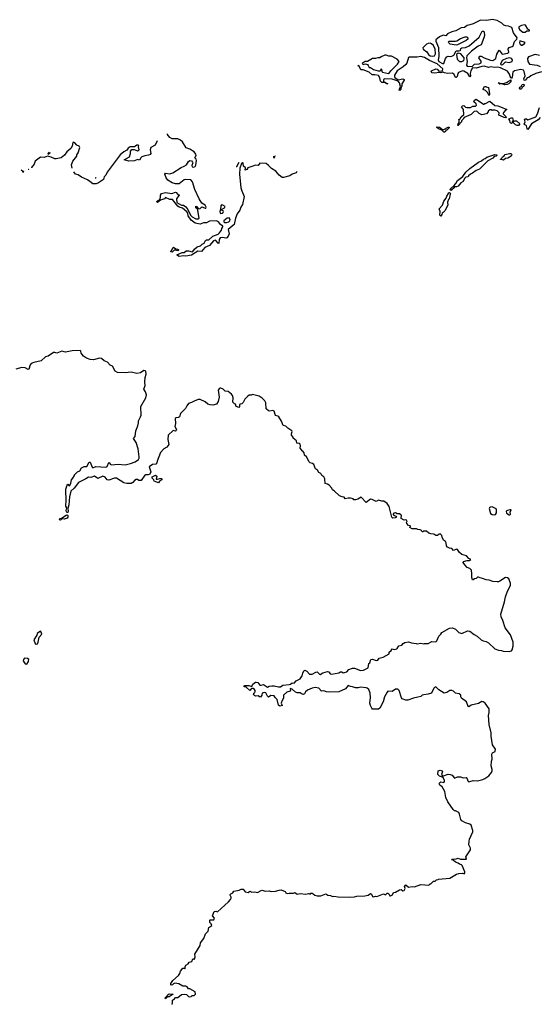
# Model space of a CAD drawing. Extents: x 2219101 to 2444320, y 201258 to 358766.
# Tile 177 of 256: x 2288627 to 2295853, y 345066 to 358766. Entities that reach past the tile are written whole.
import ezdxf

# ---------------------------------------------------------------- set-up
doc = ezdxf.new("R2010")
doc.units = 0

msp = doc.modelspace()

# ---------------------------------------------------------------- linework, layer by layer
at = {"layer": '0CON10XD'}
for points in [[(2294875, 358113), (2294922, 358118), (2294950, 358145), (2295015, 358153), (2295043, 358167), (2295045, 358190), (2295014, 358234), (2295025, 358256), (2295045, 358257), (2295085, 358233), (2295175, 358203), (2295205, 358200), (2295222, 358205), (2295246, 358225), (2295264, 358285), (2295295, 358340), (2295335, 358286), (2295415, 358298), (2295428, 358315), (2295420, 358355), (2295435, 358378), (2295475, 358391), (2295487, 358403), (2295510, 358460), (2295538, 358495), (2295543, 358515), (2295496, 358585), (2295470, 358655), (2295425, 358674), (2295389, 358679), (2295360, 358690), (2295333, 358715), (2295265, 358756), (2295195, 358766), (2295125, 358753), (2295033, 358757), (2294934, 358706), (2294885, 358694), (2294850, 358685), (2294813, 358657), (2294765, 358651), (2294691, 358609), (2294635, 358595), (2294575, 358567), (2294555, 358542), (2294515, 358548), (2294466, 358525), (2294412, 358485), (2294413, 358465), (2294450, 358380), (2294456, 358255), (2294448, 358205), (2294454, 358184), (2294505, 358157), (2294526, 358154), (2294546, 358224), (2294565, 358250), (2294585, 358260), (2294615, 358253), (2294635, 358258), (2294666, 358274), (2294695, 358332), (2294735, 358332), (2294752, 358338), (2294758, 358342), (2294763, 358365), (2294774, 358376), (2294825, 358381), (2294879, 358401), (2295016, 358524), (2295056, 358604), (2295075, 358607), (2295086, 358595), (2295091, 358545), (2295083, 358513), (2295044, 358416), (2295004, 358396), (2294910, 358330), (2294846, 358265), (2294838, 358235), (2294848, 358185), (2294841, 358131), (2294849, 358119), (2294875, 358113)], [(2295655, 358592), (2295678, 358612), (2295715, 358610), (2295718, 358615), (2295710, 358625), (2295692, 358632), (2295660, 358690), (2295645, 358693), (2295605, 358686), (2295570, 358665), (2295570, 358645), (2295580, 358625), (2295625, 358592), (2295655, 358592)], [(2294695, 358410), (2294615, 358424), (2294594, 358445), (2294590, 358455), (2294595, 358469), (2294685, 358466), (2294707, 358473), (2294758, 358505), (2294820, 358525), (2294845, 358526), (2294858, 358515), (2294860, 358495), (2294837, 358475), (2294715, 358414), (2294695, 358410)], [(2294365, 358257), (2294395, 358263), (2294408, 358292), (2294406, 358354), (2294382, 358405), (2294355, 358432), (2294335, 358440), (2294305, 358436), (2294285, 358426), (2294241, 358385), (2294234, 358374), (2294237, 358357), (2294289, 358319), (2294311, 358281), (2294335, 358263), (2294365, 358257)], [(2295615, 358412), (2295648, 358435), (2295655, 358450), (2295580, 358470), (2295578, 358445), (2295588, 358425), (2295605, 358412), (2295615, 358412)], [(2295885, 358041), (2295803, 358017), (2295735, 357983), (2295705, 357960), (2295683, 357957), (2295655, 357919), (2295644, 357924), (2295639, 357945), (2295654, 357985), (2295644, 358044), (2295633, 358065), (2295595, 358071), (2295506, 358054), (2295484, 358035), (2295477, 357965), (2295465, 357950), (2295455, 357950), (2295439, 358009), (2295409, 358049), (2295315, 358094), (2295275, 358106), (2295225, 358102), (2295185, 358108), (2295145, 358099), (2295088, 358118), (2295054, 358116), (2294975, 358091), (2294922, 358098), (2294899, 358055), (2294892, 358015), (2294896, 357985), (2294885, 357970), (2294857, 358017), (2294805, 358050), (2294785, 358052), (2294730, 358030), (2294720, 358015), (2294710, 357975), (2294695, 357962), (2294685, 357962), (2294671, 358005), (2294645, 358020), (2294575, 358018), (2294535, 358024), (2294515, 358034), (2294485, 358024), (2294465, 358032), (2294395, 358023), (2294365, 358027), (2294351, 358045), (2294352, 358055), (2294415, 358083), (2294432, 358075), (2294455, 358048), (2294507, 358053), (2294513, 358083), (2294431, 358151), (2294328, 358198), (2294255, 358238), (2294205, 358254), (2294155, 358244), (2294045, 358242), (2294035, 358238), (2294009, 358161), (2293998, 358142), (2293960, 358110), (2293878, 358055), (2293841, 357995), (2293838, 357975), (2293843, 357963), (2293890, 357930), (2293955, 357941), (2293972, 357935), (2293973, 357925), (2293941, 357875), (2293940, 357845), (2293928, 357822), (2293926, 357795), (2293915, 357780), (2293903, 357785), (2293922, 357835), (2293908, 357888), (2293888, 357908), (2293805, 357937), (2293705, 357941), (2293686, 357934), (2293687, 357907), (2293748, 357872), (2293730, 357875), (2293730, 357880), (2293702, 357892), (2293664, 357894), (2293645, 357908), (2293633, 357955), (2293615, 357988), (2293565, 357999), (2293528, 357998), (2293486, 358036), (2293405, 358068), (2293370, 358070), (2293345, 358130), (2293324, 358121)], [(2293755, 358017), (2293765, 358020), (2293786, 358054), (2293881, 358145), (2293904, 358184), (2293878, 358215), (2293795, 358258), (2293758, 358258), (2293725, 358273), (2293705, 358271), (2293655, 358250), (2293635, 358234), (2293605, 358235), (2293575, 358224), (2293534, 358226), (2293465, 358182), (2293430, 358185), (2293390, 358155), (2293405, 358140), (2293435, 358150), (2293465, 358140), (2293475, 358130), (2293485, 358100), (2293505, 358100), (2293545, 358073), (2293610, 358055), (2293635, 358054), (2293648, 358062), (2293655, 358080), (2293660, 358075), (2293661, 358045), (2293674, 358034), (2293755, 358017)], [(2294775, 358182), (2294802, 358198), (2294809, 358215), (2294807, 358237), (2294761, 358291), (2294725, 358302), (2294701, 358279), (2294710, 358215), (2294745, 358183), (2294775, 358182)], [(2295855, 358266), (2295795, 358281), (2295701, 358249), (2295690, 358225), (2295692, 358182), (2295715, 358148), (2295825, 358134), (2295865, 358116)], [(2295325, 358138), (2295345, 358142), (2295383, 358177), (2295435, 358172), (2295475, 358182), (2295478, 358205), (2295468, 358225), (2295445, 358237), (2295395, 358226), (2295335, 358198), (2295312, 358145), (2295325, 358138)], [(2295375, 357858), (2295332, 357872), (2295305, 357870), (2295280, 357885), (2295295, 357887), (2295317, 357877), (2295355, 357879), (2295398, 357892), (2295455, 357930), (2295455, 357902), (2295428, 357875), (2295405, 357864), (2295375, 357858)], [(2295595, 357798), (2295585, 357800), (2295578, 357815), (2295582, 357825), (2295600, 357835), (2295616, 357864), (2295638, 357868), (2295644, 357855), (2295639, 357841), (2295616, 357824), (2295605, 357803), (2295595, 357798)], [(2295155, 357710), (2295133, 357753), (2295105, 357780), (2295073, 357793), (2295070, 357805), (2295090, 357835), (2295108, 357838), (2295115, 357830), (2295145, 357822), (2295160, 357735), (2295155, 357710)], [(2294725, 357293), (2294720, 357295), (2294723, 357317), (2294740, 357335), (2294740, 357365), (2294733, 357377), (2294748, 357382), (2294768, 357415), (2294803, 357447), (2294797, 357517), (2294770, 357555), (2294783, 357567), (2294805, 357570), (2294825, 357550), (2294843, 357543), (2294895, 357542), (2294928, 357562), (2294967, 357563), (2294980, 357575), (2294977, 357597), (2294942, 357625), (2294950, 357645), (2294975, 357660), (2295075, 357590), (2295085, 357590), (2295095, 357600), (2295105, 357600), (2295165, 357632), (2295232, 357572), (2295275, 357566), (2295315, 357553), (2295400, 357515), (2295385, 357510), (2295354, 357476), (2295350, 357465), (2295350, 357455), (2295387, 357417), (2295390, 357405), (2295385, 357402), (2295365, 357404), (2295290, 357435), (2295295, 357470), (2295265, 357498), (2295235, 357507), (2295202, 357508), (2295195, 357500), (2295185, 357510), (2295165, 357510), (2295140, 357495), (2295140, 357485), (2295118, 357455), (2295055, 357440), (2295015, 357462), (2294985, 357492), (2294945, 357488), (2294905, 357448), (2294810, 357405), (2294792, 357388), (2294790, 357375), (2294772, 357358), (2294770, 357345), (2294725, 357293)], [(2295866, 357405), (2295836, 357374), (2295744, 357315), (2295695, 357238), (2295685, 357250), (2295675, 357290), (2295665, 357300), (2295652, 357302), (2295643, 357313), (2295654, 357345), (2295649, 357375), (2295654, 357386), (2295675, 357388), (2295695, 357370), (2295803, 357415), (2295826, 357454), (2295857, 357545)], [(2295465, 357323), (2295455, 357325), (2295446, 357335), (2295442, 357362), (2295430, 357385), (2295465, 357401), (2295478, 357398), (2295490, 357365), (2295473, 357347), (2295480, 357335), (2295465, 357323)], [(2295565, 357293), (2295545, 357294), (2295523, 357303), (2295490, 357335), (2295492, 357348), (2295511, 357359), (2295535, 357357), (2295580, 357315), (2295565, 357293)], [(2292479, 356653), (2292471, 356635), (2292415, 356618), (2292385, 356592), (2292295, 356568), (2292275, 356569), (2292233, 356603), (2292188, 356658), (2292130, 356695), (2292088, 356738), (2292053, 356763), (2291965, 356769), (2291943, 356737), (2291905, 356740), (2291855, 356724), (2291799, 356705), (2291785, 356683), (2291764, 356674), (2291768, 356705), (2291739, 356729), (2291735, 356770), (2291725, 356778), (2291712, 356765), (2291690, 356700), (2291684, 356615), (2291703, 356425), (2291714, 356384), (2291750, 356305), (2291726, 356195), (2291700, 356155), (2291687, 356115), (2291649, 356065), (2291627, 356005), (2291608, 355915), (2291526, 355845), (2291539, 355785), (2291527, 355753), (2291508, 355732), (2291495, 355727), (2291445, 355735), (2291415, 355729), (2291400, 355705), (2291395, 355653), (2291385, 355656), (2291355, 355695), (2291345, 355698), (2291322, 355688), (2291265, 355623), (2291202, 355598), (2291155, 355542), (2291104, 355544), (2291015, 355491), (2290935, 355476), (2290905, 355482), (2290845, 355473), (2290820, 355485), (2290812, 355495), (2290885, 355528), (2290912, 355528), (2290941, 355549), (2290975, 355549), (2291025, 355534), (2291035, 355538), (2291056, 355575), (2291093, 355607), (2291140, 355620), (2291165, 355642), (2291194, 355655), (2291210, 355695), (2291225, 355701), (2291259, 355701), (2291311, 355755), (2291385, 355782), (2291405, 355798), (2291432, 355835), (2291439, 355861), (2291454, 355885), (2291451, 355895), (2291420, 355915), (2291391, 355951), (2291365, 355965), (2291265, 355961), (2291225, 355941), (2291185, 355938), (2291135, 355921), (2291067, 355935), (2291011, 355975), (2290971, 356035), (2290963, 356075), (2290951, 356091), (2290891, 356141), (2290845, 356156), (2290825, 356171), (2290750, 356265), (2290714, 356264), (2290655, 356290), (2290640, 356275), (2290586, 356254), (2290545, 356222), (2290540, 356225), (2290530, 356235), (2290574, 356266), (2290583, 356295), (2290584, 356325), (2290600, 356345), (2290655, 356360), (2290744, 356346), (2290795, 356368), (2290805, 356362), (2290825, 356332), (2290850, 356325), (2290840, 356320), (2290808, 356272), (2290813, 356223), (2290875, 356187), (2290905, 356186), (2290935, 356164), (2290965, 356125), (2291004, 356044), (2291025, 356021), (2291075, 355995), (2291108, 355995), (2291121, 356005), (2291105, 356112), (2291099, 356129), (2291075, 356148), (2291075, 356170), (2291085, 356168), (2291114, 356134), (2291135, 356138), (2291160, 356160), (2291175, 356159), (2291205, 356142), (2291215, 356144), (2291218, 356155), (2291205, 356185), (2291161, 356211), (2291121, 356271), (2291063, 356403), (2291028, 356508), (2291005, 356536), (2290935, 356544), (2290915, 356539), (2290845, 356481), (2290795, 356480), (2290745, 356497), (2290686, 356535), (2290663, 356565), (2290646, 356615), (2290655, 356628), (2290715, 356622), (2290755, 356634), (2290871, 356709), (2290912, 356728), (2290945, 356744), (2290975, 356794), (2290995, 356807), (2291015, 356802), (2291032, 356785), (2291034, 356775), (2291019, 356735), (2291026, 356716), (2291044, 356714), (2291065, 356724), (2291075, 356743), (2291084, 356805), (2291079, 356825), (2291064, 356845), (2291079, 356875), (2291075, 356895), (2291055, 356927), (2290995, 356964), (2290944, 356984), (2290890, 357065), (2290865, 357090), (2290825, 357106), (2290745, 357108), (2290716, 357126), (2290679, 357175), (2290680, 357179)], [(2294535, 357200), (2294525, 357200), (2294498, 357228), (2294450, 357245), (2294430, 357265), (2294430, 357275), (2294465, 357268), (2294505, 357240), (2294525, 357240), (2294585, 357268), (2294598, 357268), (2294598, 357262), (2294565, 357230), (2294552, 357228), (2294548, 357212), (2294535, 357200)], [(2289357, 356701), (2289345, 356745), (2289367, 356795), (2289421, 356865), (2289422, 356885), (2289441, 356915), (2289464, 356985), (2289454, 357004), (2289422, 357022), (2289395, 357054), (2289375, 357061), (2289364, 357056), (2289355, 357005), (2289338, 356972), (2289284, 356926), (2289248, 356882), (2289205, 356845), (2289135, 356828), (2289115, 356830), (2289065, 356855), (2289033, 356863), (2289015, 356865), (2288965, 356850), (2288915, 356852), (2288844, 356795), (2288828, 356755), (2288791, 356709), (2288787, 356707)], [(2290540, 357078), (2290509, 357021), (2290449, 356985), (2290439, 356955), (2290450, 356905), (2290440, 356890), (2290420, 356880), (2290365, 356872), (2290325, 356858), (2290310, 356845), (2290295, 356809), (2290265, 356820), (2290225, 356804), (2290145, 356799), (2290082, 356815), (2290155, 356858), (2290166, 356905), (2290166, 356935), (2290185, 356958), (2290219, 356959), (2290265, 356942), (2290289, 356955), (2290279, 356995), (2290283, 357015), (2290275, 357021), (2290255, 357019), (2290224, 356996), (2290165, 356998), (2290135, 356976), (2290118, 356952), (2290075, 356929), (2290024, 356886), (2289844, 356646), (2289827, 356603), (2289803, 356577), (2289790, 356540), (2289725, 356495), (2289692, 356482), (2289642, 356482), (2289603, 356515), (2289568, 356538), (2289485, 356575), (2289441, 356605), (2289405, 356616), (2289380, 356651)], [(2289037, 356922), (2289035, 356922), (2289017, 356905), (2289025, 356894), (2289052, 356915), (2289050, 356918)], [(2294625, 356390), (2294610, 356405), (2294645, 356440), (2294658, 356442), (2294662, 356455), (2294692, 356485), (2294714, 356526), (2294787, 356583), (2294830, 356645), (2294885, 356697), (2295005, 356784), (2295049, 356801), (2295075, 356823), (2295098, 356832), (2295122, 356855), (2295235, 356891), (2295260, 356885), (2295262, 356875), (2295255, 356868), (2295225, 356862), (2295205, 356837), (2295135, 356800), (2295020, 356685), (2294975, 356668), (2294925, 356628), (2294895, 356618), (2294870, 356595), (2294865, 356580), (2294830, 356575), (2294813, 356557), (2294792, 356515), (2294760, 356495), (2294725, 356450), (2294702, 356438), (2294672, 356438), (2294662, 356428), (2294660, 356415), (2294642, 356408), (2294625, 356390)], [(2295355, 356813), (2295310, 356825), (2295325, 356830), (2295341, 356859), (2295365, 356872), (2295380, 356890), (2295437, 356903), (2295455, 356902), (2295468, 356895), (2295470, 356885), (2295463, 356867), (2295415, 356838), (2295384, 356836), (2295355, 356813)], [(2291637, 356724), (2291645, 356722), (2291679, 356785)], [(2292158, 356867), (2292155, 356860), (2292155, 356850), (2292165, 356842), (2292178, 356865), (2292177, 356870)], [(2288678, 356662), (2288677, 356645), (2288675, 356640), (2288670, 356655), (2288648, 356674)], [(2288753, 356684), (2288750, 356682), (2288745, 356680)], [(2289678, 356567), (2289685, 356564), (2289692, 356570)], [(2294485, 356030), (2294470, 356045), (2294472, 356095), (2294460, 356135), (2294508, 356185), (2294525, 356242), (2294559, 356281), (2294565, 356310), (2294590, 356345), (2294592, 356358), (2294605, 356360), (2294620, 356345), (2294612, 356338), (2294598, 356275), (2294588, 356262), (2294577, 356225), (2294580, 356185), (2294540, 356105), (2294518, 356082), (2294500, 356075), (2294497, 356053), (2294485, 356030)], [(2291425, 356067), (2291445, 356072), (2291458, 356085), (2291459, 356099), (2291455, 356107), (2291432, 356115), (2291432, 356125), (2291475, 356150), (2291482, 356165), (2291452, 356185), (2291435, 356189), (2291425, 356177), (2291421, 356125), (2291410, 356095), (2291415, 356075), (2291425, 356067)], [(2291505, 355943), (2291535, 355953), (2291549, 355965), (2291552, 355985), (2291541, 356011), (2291513, 356005), (2291467, 355965), (2291467, 355955), (2291478, 355945), (2291505, 355943)], [(2290745, 355533), (2290730, 355535), (2290730, 355545), (2290742, 355558), (2290755, 355593), (2290765, 355601), (2290798, 355578), (2290820, 355575), (2290838, 355565), (2290825, 355550), (2290795, 355560), (2290775, 355558), (2290745, 355533)], [(2294458, 351608), (2294435, 351590), (2294415, 351590), (2294387, 351607), (2294345, 351610), (2294315, 351620), (2294285, 351648), (2294245, 351650), (2294235, 351640), (2294225, 351640), (2294215, 351660), (2294197, 351667), (2294165, 351670), (2294145, 351680), (2294085, 351680), (2294052, 351702), (2294060, 351725), (2294035, 351728), (2294010, 351755), (2294008, 351772), (2294017, 351785), (2294005, 351802), (2293995, 351807), (2293975, 351802), (2293934, 351824), (2293930, 351835), (2293936, 351866), (2293928, 351878), (2293909, 351889), (2293875, 351888), (2293855, 351903), (2293832, 351898), (2293819, 351885), (2293820, 351875), (2293859, 351859), (2293867, 351845), (2293847, 351833), (2293815, 351829), (2293804, 351844), (2293764, 351994), (2293736, 352036), (2293690, 352065), (2293665, 352067), (2293615, 352082), (2293585, 352060), (2293528, 352088), (2293505, 352092), (2293445, 352050), (2293375, 352123), (2293328, 352092), (2293295, 352083), (2293275, 352083), (2293265, 352098), (2293225, 352110), (2293195, 352110), (2293155, 352100), (2293141, 352121), (2293110, 352125), (2293075, 352142), (2293000, 352210), (2292975, 352222), (2292968, 352248), (2292930, 352290), (2292905, 352302), (2292875, 352313), (2292870, 352375), (2292856, 352406), (2292828, 352425), (2292815, 352450), (2292787, 352467), (2292766, 352496), (2292742, 352515), (2292715, 352578), (2292701, 352591), (2292665, 352602), (2292654, 352614), (2292614, 352684), (2292588, 352705), (2292581, 352741), (2292565, 352760), (2292550, 352765), (2292550, 352775), (2292528, 352805), (2292533, 352835), (2292528, 352858), (2292515, 352867), (2292482, 352872), (2292478, 352905), (2292428, 352945), (2292428, 352955), (2292407, 352987), (2292407, 353005), (2292418, 353035), (2292412, 353045), (2292355, 353080), (2292328, 353108), (2292290, 353120), (2292268, 353178), (2292229, 353239), (2292215, 353250), (2292185, 353260), (2292165, 353317), (2292145, 353326), (2292105, 353318), (2292087, 353325), (2292055, 353352), (2292051, 353435), (2292035, 353463), (2291999, 353499), (2291955, 353526), (2291865, 353552), (2291845, 353542), (2291818, 353542), (2291801, 353529), (2291758, 353485), (2291735, 353440), (2291715, 353420), (2291693, 353417), (2291685, 353410), (2291683, 353385), (2291675, 353368), (2291638, 353385), (2291628, 353415), (2291615, 353420), (2291592, 353445), (2291596, 353506), (2291588, 353535), (2291573, 353553), (2291525, 353592), (2291485, 353597), (2291455, 353627), (2291425, 353640), (2291415, 353640), (2291401, 353629), (2291388, 353612), (2291402, 353515), (2291388, 353455), (2291365, 353418), (2291315, 353402), (2291275, 353408), (2291245, 353418), (2291205, 353448), (2291135, 353480), (2291111, 353479), (2291055, 353460), (2291015, 353437), (2290975, 353424), (2290949, 353395), (2290931, 353355), (2290863, 353287), (2290851, 353239), (2290835, 353231), (2290805, 353228), (2290791, 353215), (2290792, 353145), (2290786, 353105), (2290807, 353065), (2290805, 353048), (2290795, 353042), (2290761, 353049), (2290693, 352985), (2290689, 352925), (2290700, 352855), (2290672, 352818), (2290632, 352795), (2290586, 352744), (2290540, 352625), (2290535, 352600), (2290518, 352582), (2290475, 352576), (2290428, 352545), (2290449, 352475), (2290435, 352443), (2290415, 352431), (2290375, 352434), (2290365, 352429), (2290316, 352354), (2290285, 352354), (2290265, 352367), (2290245, 352370), (2290224, 352356), (2290198, 352325), (2290175, 352312), (2290116, 352314), (2290075, 352322), (2289975, 352387), (2289945, 352386), (2289865, 352357), (2289844, 352364), (2289815, 352402), (2289785, 352412), (2289715, 352383), (2289666, 352416), (2289615, 352398), (2289585, 352402), (2289548, 352375), (2289446, 352324), (2289384, 352246), (2289340, 352205), (2289320, 352125), (2289312, 352015), (2289298, 351965), (2289302, 351925), (2289295, 351910), (2289285, 351907), (2289276, 351916), (2289274, 351936), (2289282, 351975), (2289269, 351995), (2289268, 352015), (2289275, 352060), (2289269, 352235), (2289285, 352290), (2289295, 352302), (2289315, 352280), (2289325, 352283), (2289340, 352315), (2289348, 352362), (2289368, 352385), (2289390, 352425), (2289390, 352435), (2289430, 352475), (2289465, 352490), (2289485, 352528), (2289525, 352548), (2289559, 352551), (2289595, 352610), (2289605, 352610), (2289635, 352540), (2289645, 352532), (2289685, 352547), (2289825, 352538), (2289845, 352550), (2289865, 352606), (2289875, 352603), (2289885, 352583), (2289902, 352572), (2289995, 352579), (2290094, 352574), (2290168, 352592), (2290234, 352616), (2290280, 352645), (2290290, 352665), (2290290, 352685), (2290276, 352796), (2290246, 352885), (2290211, 352939), (2290233, 352965), (2290243, 353045), (2290270, 353115), (2290280, 353155), (2290280, 353185), (2290305, 353240), (2290317, 353265), (2290310, 353385), (2290379, 353505), (2290390, 353545), (2290378, 353588), (2290354, 353624), (2290371, 353675), (2290366, 353725), (2290370, 353785), (2290386, 353835), (2290383, 353873), (2290372, 353882), (2290355, 353883), (2290305, 353852), (2290255, 353843), (2290175, 353860), (2290095, 353853), (2289985, 353855), (2289953, 353875), (2289916, 353946), (2289885, 353960), (2289849, 353999), (2289801, 354021), (2289765, 354053), (2289735, 354054), (2289655, 354031), (2289606, 354036), (2289555, 354056), (2289512, 354085), (2289480, 354125), (2289478, 354155), (2289467, 354165), (2289355, 354160), (2289265, 354140), (2289215, 354152), (2289145, 354124), (2289115, 354137), (2289095, 354136), (2289025, 354086), (2288986, 354074), (2288925, 354018), (2288825, 353997), (2288785, 353981), (2288771, 353965), (2288755, 353902), (2288745, 353900), (2288705, 353922), (2288655, 353926), (2288575, 353903)], [(2290555, 352320), (2290498, 352345), (2290490, 352365), (2290468, 352388), (2290470, 352405), (2290515, 352429), (2290534, 352414), (2290524, 352374), (2290545, 352372), (2290576, 352384), (2290595, 352384), (2290605, 352377), (2290602, 352365), (2290573, 352347), (2290555, 352320)], [(2295225, 351877), (2295245, 351883), (2295259, 351905), (2295259, 351945), (2295251, 351961), (2295195, 351986), (2295175, 351984), (2295160, 351975), (2295154, 351965), (2295175, 351896), (2295195, 351883), (2295225, 351877)], [(2289195, 351802), (2289180, 351805), (2289185, 351823), (2289210, 351830), (2289275, 351871), (2289285, 351874), (2289294, 351865), (2289295, 351845), (2289285, 351831), (2289245, 351816), (2289215, 351822), (2289195, 351802)], [(2295435, 351874), (2295445, 351876), (2295450, 351885), (2295448, 351915), (2295462, 351945), (2295445, 351947), (2295412, 351938), (2295390, 351925), (2295395, 351900), (2295435, 351874)], [(2291680, 346655), (2291705, 346668), (2291736, 346666), (2291761, 346631), (2291805, 346620), (2291825, 346638), (2291855, 346627), (2291895, 346632), (2291935, 346622), (2291995, 346653), (2292045, 346640), (2292095, 346643), (2292125, 346636), (2292185, 346640), (2292234, 346656), (2292265, 346657), (2292320, 346635), (2292330, 346615), (2292345, 346608), (2292375, 346612), (2292435, 346610), (2292442, 346618), (2292455, 346620), (2292485, 346600), (2292525, 346608), (2292605, 346597), (2292645, 346608), (2292665, 346600), (2292675, 346610), (2292695, 346610), (2292710, 346605), (2292733, 346583), (2292765, 346577), (2292813, 346577), (2292885, 346602), (2292913, 346583), (2292949, 346579), (2292975, 346568), (2292995, 346572), (2293055, 346562), (2293215, 346557), (2293283, 346563), (2293315, 346572), (2293426, 346574), (2293475, 346583), (2293505, 346606), (2293520, 346600), (2293534, 346564), (2293545, 346560), (2293575, 346570), (2293592, 346568), (2293685, 346602), (2293715, 346590), (2293735, 346610), (2293745, 346612), (2293762, 346605), (2293772, 346575), (2293785, 346574), (2293809, 346591), (2293825, 346620), (2293855, 346628), (2293908, 346658), (2293932, 346662), (2293955, 346643), (2293975, 346650), (2293987, 346675), (2293976, 346705), (2293995, 346726), (2294035, 346694), (2294085, 346703), (2294115, 346700), (2294205, 346732), (2294316, 346724), (2294335, 346740), (2294345, 346740), (2294383, 346777), (2294405, 346780), (2294423, 346797), (2294445, 346800), (2294453, 346807), (2294607, 346823), (2294700, 346875), (2294735, 346888), (2294785, 346890), (2294808, 346882), (2294817, 346893), (2294817, 346907), (2294780, 346995), (2294770, 347005), (2294744, 347014), (2294725, 347031), (2294685, 347042), (2294655, 347070), (2294633, 347075), (2294640, 347085), (2294695, 347089), (2294725, 347100), (2294755, 347087), (2294838, 347085), (2294833, 347117), (2294897, 347215), (2294896, 347236), (2294873, 347285), (2294877, 347335), (2294881, 347365), (2294929, 347465), (2294930, 347485), (2294906, 347556), (2294885, 347573), (2294828, 347592), (2294777, 347617), (2294763, 347635), (2294745, 347710), (2294733, 347733), (2294685, 347760), (2294675, 347760), (2294657, 347777), (2294582, 347885), (2294552, 347942), (2294538, 348025), (2294501, 348091), (2294470, 348115), (2294462, 348135), (2294470, 348150), (2294485, 348159), (2294525, 348150), (2294536, 348164), (2294535, 348180), (2294515, 348220), (2294465, 348241), (2294442, 348262), (2294448, 348312), (2294475, 348322), (2294500, 348315), (2294506, 348304), (2294492, 348265), (2294505, 348240), (2294583, 348267), (2294615, 348264), (2294643, 348253), (2294675, 348213), (2294715, 348232), (2294755, 348232), (2294795, 348218), (2294835, 348220), (2294850, 348205), (2294857, 348175), (2294872, 348162), (2294935, 348181), (2294995, 348173), (2295067, 348193), (2295094, 348206), (2295153, 348247), (2295188, 348292), (2295198, 348312), (2295199, 348335), (2295181, 348385), (2295188, 348448), (2295197, 348475), (2295192, 348545), (2295204, 348566), (2295240, 348585), (2295242, 348615), (2295204, 348675), (2295183, 348795), (2295184, 348845), (2295155, 348960), (2295146, 349085), (2295154, 349126), (2295154, 349175), (2295101, 349255), (2295072, 349275), (2295052, 349278), (2295005, 349250), (2294905, 349229), (2294875, 349207), (2294865, 349208), (2294842, 349275), (2294772, 349325), (2294760, 349345), (2294762, 349365), (2294737, 349385), (2294686, 349396), (2294661, 349421), (2294635, 349432), (2294608, 349432), (2294565, 349403), (2294530, 349395), (2294455, 349440), (2294415, 349482), (2294395, 349476), (2294387, 349465), (2294355, 349397), (2294308, 349382), (2294245, 349373), (2294225, 349367), (2294205, 349350), (2294165, 349338), (2294104, 349326), (2294025, 349298), (2293995, 349298), (2293947, 349317), (2293935, 349328), (2293902, 349432), (2293885, 349450), (2293855, 349450), (2293805, 349420), (2293748, 349422), (2293735, 349410), (2293698, 349345), (2293680, 349275), (2293635, 349188), (2293615, 349172), (2293555, 349171), (2293535, 349173), (2293524, 349184), (2293503, 349223), (2293498, 349255), (2293507, 349335), (2293502, 349395), (2293480, 349445), (2293460, 349465), (2293445, 349470), (2293365, 349480), (2293332, 349468), (2293295, 349467), (2293255, 349484), (2293226, 349486), (2293195, 349503), (2293156, 349454), (2293063, 349413), (2292942, 349408), (2292894, 349414), (2292855, 349429), (2292825, 349423), (2292785, 349464), (2292735, 349474), (2292695, 349466), (2292628, 349435), (2292600, 349415), (2292586, 349385), (2292575, 349377), (2292555, 349381), (2292525, 349401), (2292485, 349399), (2292462, 349408), (2292415, 349450), (2292391, 349459), (2292388, 349455), (2292394, 349435), (2292388, 349422), (2292343, 349407), (2292295, 349368), (2292297, 349325), (2292276, 349295), (2292263, 349255), (2292277, 349223), (2292245, 349213), (2292225, 349230), (2292206, 349306), (2292178, 349335), (2292165, 349360), (2292118, 349362), (2292085, 349338), (2292072, 349352), (2292050, 349400), (2292025, 349406), (2292001, 349395), (2291992, 349365), (2291975, 349340), (2291962, 349342), (2291945, 349360), (2291905, 349352), (2291891, 349361), (2291878, 349378), (2291882, 349395), (2291895, 349400), (2291902, 349418), (2291902, 349432), (2291890, 349445), (2291875, 349458), (2291855, 349462), (2291844, 349456), (2291825, 349430), (2291777, 349477), (2291750, 349485), (2291750, 349495), (2291758, 349502), (2291813, 349503), (2291855, 349490), (2291871, 349519), (2291905, 349550), (2291915, 349550), (2291940, 349545), (2291965, 349508), (2291985, 349504), (2292015, 349516), (2292075, 349480), (2292095, 349492), (2292135, 349497), (2292165, 349497), (2292225, 349481), (2292255, 349483), (2292285, 349506), (2292376, 349514), (2292395, 349520), (2292415, 349538), (2292445, 349533), (2292472, 349568), (2292526, 349594), (2292546, 349624), (2292557, 349635), (2292563, 349675), (2292576, 349705), (2292594, 349716), (2292620, 349700), (2292655, 349660), (2292695, 349658), (2292745, 349688), (2292765, 349692), (2292795, 349658), (2292805, 349654), (2292842, 349678), (2292905, 349698), (2292925, 349692), (2292946, 349666), (2292965, 349659), (2293065, 349680), (2293088, 349692), (2293105, 349692), (2293125, 349680), (2293145, 349683), (2293175, 349693), (2293206, 349724), (2293255, 349743), (2293285, 349743), (2293365, 349711), (2293407, 349713), (2293473, 349747), (2293484, 349806), (2293494, 349816), (2293508, 349862), (2293535, 349866), (2293585, 349850), (2293605, 349854), (2293625, 349880), (2293683, 349897), (2293765, 349940), (2293764, 349965), (2293793, 349987), (2293805, 350010), (2293835, 350002), (2293870, 350010), (2293878, 350015), (2293897, 350053), (2293940, 350065), (2293960, 350085), (2293985, 350098), (2294035, 350107), (2294075, 350093), (2294138, 350088), (2294155, 350082), (2294205, 350090), (2294245, 350082), (2294255, 350088), (2294305, 350088), (2294357, 350113), (2294415, 350111), (2294430, 350125), (2294455, 350189), (2294482, 350215), (2294495, 350239), (2294605, 350300), (2294644, 350304), (2294685, 350286), (2294735, 350238), (2294775, 350223), (2294855, 350260), (2294885, 350258), (2294945, 350211), (2294989, 350189), (2295045, 350138), (2295074, 350124), (2295114, 350114), (2295147, 350097), (2295235, 350014), (2295285, 349992), (2295325, 349990), (2295351, 349981), (2295435, 349977), (2295464, 349986), (2295474, 349996), (2295491, 350049), (2295491, 350105), (2295452, 350205), (2295376, 350305), (2295344, 350404), (2295324, 350456), (2295319, 350495), (2295369, 350665), (2295383, 350737), (2295410, 350815), (2295450, 350895), (2295452, 350925), (2295430, 350985), (2295412, 351002), (2295384, 351006), (2295305, 350952), (2295286, 350944), (2295265, 350942), (2295205, 350948), (2295156, 350966), (2295115, 350972), (2295065, 350992), (2295028, 350998), (2295005, 351010), (2294995, 351010), (2294975, 350990), (2294953, 350987), (2294935, 350972), (2294923, 350973), (2294913, 351003), (2294916, 351054), (2294910, 351105), (2294885, 351130), (2294850, 351145), (2294815, 351180), (2294792, 351215), (2294800, 351225), (2294848, 351242), (2294879, 351241), (2294900, 351255), (2294871, 351271), (2294840, 351305), (2294774, 351324), (2294742, 351352), (2294716, 351396), (2294701, 351399), (2294658, 351378), (2294638, 351408), (2294605, 351412), (2294575, 351428), (2294562, 351445), (2294557, 351487), (2294546, 351506), (2294522, 351525), (2294500, 351565), (2294498, 351588), (2294475, 351610), (2294458, 351608)], [(2288856, 350076), (2288875, 350080), (2288886, 350105), (2288897, 350175), (2288934, 350215), (2288926, 350246), (2288915, 350258), (2288872, 350225), (2288866, 350204), (2288823, 350135), (2288844, 350084), (2288856, 350076)], [(2288725, 349800), (2288749, 349835), (2288752, 349862), (2288737, 349877), (2288695, 349881), (2288678, 349865), (2288676, 349845), (2288704, 349804), (2288725, 349800)], [(2290748, 345062), (2290753, 345085), (2290750, 345125), (2290780, 345140), (2290795, 345160), (2290825, 345162), (2290875, 345203), (2290915, 345207), (2290945, 345200), (2290976, 345176), (2290995, 345170), (2291010, 345175), (2291025, 345190), (2291055, 345190), (2291072, 345208), (2291068, 345238), (2290995, 345282), (2290975, 345282), (2290955, 345308), (2290935, 345317), (2290895, 345318), (2290842, 345352), (2290785, 345358), (2290765, 345350), (2290750, 345335), (2290735, 345332), (2290728, 345338), (2290730, 345355), (2290758, 345395), (2290835, 345468), (2290853, 345495), (2290862, 345528), (2290895, 345568), (2290915, 345570), (2290925, 345560), (2290930, 345565), (2290928, 345585), (2290935, 345610), (2290969, 345631), (2290985, 345652), (2291020, 345660), (2291035, 345700), (2291048, 345698), (2291055, 345690), (2291060, 345695), (2291068, 345725), (2291062, 345765), (2291138, 345882), (2291139, 345921), (2291188, 345982), (2291212, 346048), (2291247, 346083), (2291258, 346135), (2291297, 346163), (2291290, 346185), (2291273, 346203), (2291270, 346235), (2291275, 346240), (2291325, 346242), (2291337, 346263), (2291310, 346295), (2291332, 346358), (2291355, 346360), (2291378, 346352), (2291529, 346491), (2291560, 346525), (2291567, 346543), (2291567, 346557), (2291552, 346585), (2291552, 346595), (2291562, 346605), (2291590, 346615), (2291605, 346638), (2291680, 346655)], [(2290655, 345140), (2290650, 345155), (2290678, 345182), (2290685, 345200), (2290698, 345202), (2290705, 345210), (2290760, 345205), (2290705, 345170), (2290682, 345168), (2290655, 345140)]]:
    msp.add_lwpolyline(points, dxfattribs=at)

doc.saveas('drawing.dxf')
